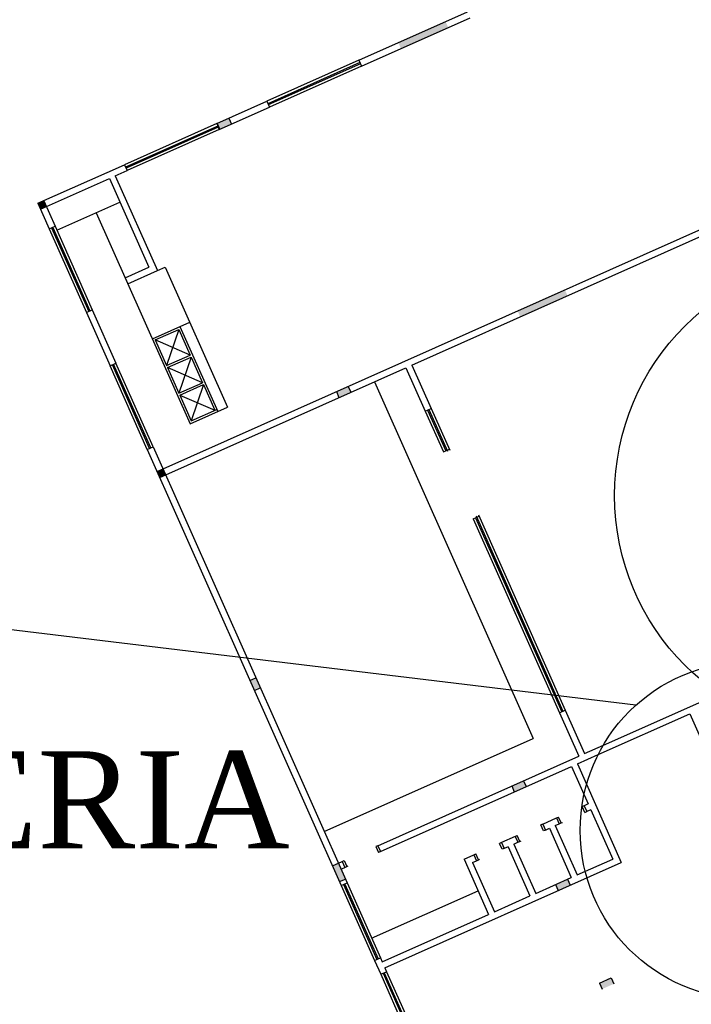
# Model space of a CAD drawing. Header units: millimetres. Extents: x 593 to 1794, y -180 to 570.
# Tile 65 of 71: x 1299 to 1315, y 367 to 390. Entities that reach past the tile are written whole.
import ezdxf

# ---------------------------------------------------------------- set-up
doc = ezdxf.new("R2010")
doc.units = ezdxf.units.MM
doc.header["$MEASUREMENT"] = 0
for name, color, linetype, lineweight in [('Layout - Marco Polo', 252, 'Continuous', 25), ('Linha de Chamada - Marco Polo', 1, 'Continuous', 25), ('Textos - Marco Polo', 143, 'Continuous', 25)]:
    doc.layers.add(name, color=color, linetype=linetype, lineweight=lineweight)
doc.styles.add('Dutch801RmBT', font='dutch.ttf')

msp = doc.modelspace()

# ---------------------------------------------------------------- hatches: boundary and pattern name
at = {"layer": 'Layout - Marco Polo', "linetype": 'Continuous'}
for points in [[(1309.355, 389.557), (1309.294, 389.694), (1308.197, 389.206), (1308.258, 389.069)], [(1304.33, 387.32), (1304.269, 387.457), (1303.995, 387.335), (1304.056, 387.198)], [(1300.036, 385.409), (1299.975, 385.546), (1299.838, 385.485), (1299.899, 385.348)], [(1312.12, 383.344), (1312.059, 383.481), (1310.963, 382.993), (1311.024, 382.856)], [(1307.095, 381.108), (1307.034, 381.245), (1306.76, 381.123), (1306.821, 380.986)], [(1302.603, 379.273), (1302.664, 379.136), (1302.801, 379.197), (1302.74, 379.334)], [(1304.997, 374.263), (1304.895, 374.492), (1304.758, 374.431), (1304.86, 374.202)], [(1311.162, 371.972), (1311.101, 372.109), (1310.826, 371.987), (1310.887, 371.85)], [(1306.969, 369.832), (1306.807, 370.198), (1306.67, 370.137), (1306.832, 369.771)], [(1312.178, 369.688), (1312.117, 369.825), (1311.843, 369.703), (1311.904, 369.566)], [(1312.86, 367.419), (1312.921, 367.282), (1313.195, 367.404), (1313.134, 367.541)]]:
    msp.add_hatch(color=256, dxfattribs=at).paths.add_polyline_path(points)

# ---------------------------------------------------------------- linework, layer by layer
at = {"layer": 'Layout - Marco Polo'}
for p, q in [((1307.284, 388.799), (1309.805, 389.921)), ((1307.345, 388.662), (1309.866, 389.784)), ((1307.284, 388.799), (1305.146, 387.848)), ((1307.308, 388.744), (1305.17, 387.793)), ((1307.32, 388.717), (1305.183, 387.765)), ((1307.284, 388.799), (1307.345, 388.662)), ((1307.345, 388.662), (1305.207, 387.711)), ((1303.986, 387.331), (1305.146, 387.848)), ((1305.146, 387.848), (1305.207, 387.711)), ((1304.047, 387.194), (1305.207, 387.711)), ((1303.986, 387.331), (1301.848, 386.38)), ((1303.986, 387.331), (1304.047, 387.194)), ((1303.995, 387.335), (1304.056, 387.198)), ((1304.269, 387.457), (1304.33, 387.32)), ((1304.01, 387.276), (1301.872, 386.325)), ((1304.022, 387.249), (1301.885, 386.297)), ((1304.047, 387.194), (1301.909, 386.243)), ((1308.511, 381.738), (1320.159, 386.923)), ((1299.838, 385.485), (1301.848, 386.38)), ((1301.635, 386.121), (1301.909, 386.243)), ((1301.848, 386.38), (1301.909, 386.243)), ((1302.603, 379.273), (1318.454, 386.328)), ((1299.899, 385.348), (1301.498, 386.06)), ((1301.498, 386.06), (1302.413, 384.004)), ((1301.635, 386.121), (1302.611, 383.928)), ((1299.838, 385.485), (1300.102, 384.891)), ((1299.975, 385.546), (1300.239, 384.952)), ((1300.28, 384.861), (1301.742, 385.511)), ((1301.194, 385.267), (1303.369, 380.38)), ((1300.102, 384.891), (1300.239, 384.952)), ((1300.102, 384.891), (1300.964, 382.954)), ((1300.157, 384.916), (1301.019, 382.979)), ((1300.185, 384.928), (1301.047, 382.991)), ((1300.239, 384.952), (1301.102, 383.015)), ((1301.865, 383.76), (1302.413, 384.004)), ((1301.926, 383.623), (1302.611, 383.928)), ((1302.611, 383.928), (1302.794, 384.009)), ((1302.794, 384.009), (1304.237, 380.766)), ((1301.865, 383.76), (1301.926, 383.623)), ((1300.964, 382.954), (1301.102, 383.015)), ((1301.102, 383.015), (1301.65, 381.782)), ((1300.964, 382.954), (1301.513, 381.721)), ((1302.495, 382.344), (1303.363, 382.73)), ((1302.561, 382.319), (1303.109, 382.563)), ((1303.109, 382.563), (1302.825, 381.725)), ((1303.109, 382.563), (1303.373, 381.969)), ((1303.134, 382.629), (1304.009, 380.664)), ((1303.373, 381.969), (1302.561, 382.319)), ((1302.561, 382.319), (1302.825, 381.725)), ((1302.825, 381.725), (1303.373, 381.969)), ((1302.846, 381.679), (1303.394, 381.923)), ((1303.394, 381.923), (1303.11, 381.085)), ((1303.394, 381.923), (1303.658, 381.329)), ((1301.513, 381.721), (1301.65, 381.782)), ((1302.376, 379.784), (1301.513, 381.721)), ((1302.43, 379.809), (1301.568, 381.745)), ((1302.458, 379.821), (1301.596, 381.758)), ((1302.513, 379.845), (1301.65, 381.782)), ((1302.664, 379.136), (1308.374, 381.677)), ((1303.658, 381.329), (1302.846, 381.679)), ((1302.846, 381.679), (1303.11, 381.085)), ((1308.374, 381.677), (1308.821, 380.672)), ((1308.511, 381.738), (1308.959, 380.733)), ((1303.11, 381.085), (1303.658, 381.329)), ((1303.13, 381.04), (1303.678, 381.284)), ((1303.678, 381.284), (1303.395, 380.446)), ((1303.678, 381.284), (1303.943, 380.69)), ((1307.034, 381.245), (1307.095, 381.108)), ((1307.643, 381.352), (1311.323, 373.084)), ((1303.13, 381.04), (1303.943, 380.69)), ((1303.13, 381.04), (1303.395, 380.446)), ((1306.76, 381.123), (1306.821, 380.986)), ((1303.369, 380.38), (1304.237, 380.766)), ((1303.395, 380.446), (1303.988, 380.71)), ((1308.821, 380.672), (1308.959, 380.733)), ((1308.876, 380.696), (1309.297, 379.75)), ((1308.904, 380.709), (1309.335, 379.74)), ((1308.959, 380.733), (1309.39, 379.765)), ((1308.821, 380.672), (1309.243, 379.726)), ((1302.376, 379.784), (1302.513, 379.845)), ((1302.376, 379.784), (1306.873, 369.68)), ((1302.513, 379.845), (1307.01, 369.741)), ((1309.243, 379.726), (1309.38, 379.787)), ((1309.932, 378.178), (1310.069, 378.239)), ((1309.986, 378.202), (1311.987, 373.708)), ((1310.002, 378.242), (1312.014, 373.72)), ((1310.056, 378.266), (1312.069, 373.744)), ((1309.932, 378.178), (1311.932, 373.683)), ((1312.951, 372.932), (1317.107, 374.783)), ((1304.758, 374.431), (1304.895, 374.492)), ((1304.86, 374.202), (1304.997, 374.263)), ((1311.932, 373.683), (1312.069, 373.744)), ((1311.932, 373.683), (1312.38, 372.678)), ((1312.069, 373.744), (1312.517, 372.739)), ((1312.833, 372.716), (1314.953, 373.659)), ((1314.953, 373.659), (1317.474, 367.995)), ((1306.481, 370.929), (1311.323, 373.084)), ((1312.349, 372.5), (1312.833, 372.716)), ((1312.517, 372.739), (1312.951, 372.932)), ((1307.72, 370.604), (1312.38, 372.678)), ((1312.349, 372.5), (1313.366, 370.216)), ((1307.781, 370.467), (1312.212, 372.439)), ((1312.212, 372.439), (1312.598, 371.572)), ((1311.101, 372.109), (1311.162, 371.972)), ((1310.826, 371.987), (1310.887, 371.85)), ((1312.598, 371.572), (1312.507, 371.531)), ((1312.507, 371.531), (1312.461, 371.511)), ((1312.522, 371.374), (1312.461, 371.511)), ((1312.507, 371.531), (1312.568, 371.394)), ((1312.522, 371.374), (1312.568, 371.394)), ((1312.659, 371.435), (1312.568, 371.394)), ((1312.659, 371.435), (1313.168, 370.293)), ((1311.548, 371.104), (1311.868, 371.246)), ((1311.868, 371.246), (1311.913, 371.267)), ((1311.868, 371.246), (1311.929, 371.109)), ((1311.974, 371.13), (1311.913, 371.267)), ((1311.929, 371.109), (1311.974, 371.13)), ((1311.974, 371.13), (1312.002, 371.142)), ((1311.548, 371.104), (1311.502, 371.084)), ((1311.563, 370.947), (1311.502, 371.084)), ((1311.548, 371.104), (1311.609, 370.967)), ((1311.609, 370.967), (1311.563, 370.947)), ((1311.609, 370.967), (1311.7, 371.008)), ((1311.7, 371.008), (1312.208, 369.866)), ((1311.837, 371.069), (1311.929, 371.109)), ((1311.837, 371.069), (1312.346, 369.927)), ((1310.589, 370.677), (1310.543, 370.657)), ((1310.908, 370.819), (1310.589, 370.677)), ((1310.589, 370.677), (1310.65, 370.54)), ((1310.878, 370.642), (1310.969, 370.682)), ((1310.908, 370.819), (1310.954, 370.84)), ((1310.908, 370.819), (1310.969, 370.682)), ((1311.015, 370.703), (1310.954, 370.84)), ((1310.969, 370.682), (1311.015, 370.703)), ((1311.015, 370.703), (1311.042, 370.715)), ((1307.72, 370.604), (1307.675, 370.584)), ((1307.675, 370.584), (1307.736, 370.447)), ((1307.72, 370.604), (1307.781, 370.467)), ((1307.781, 370.467), (1307.736, 370.447)), ((1310.604, 370.52), (1310.543, 370.657)), ((1310.65, 370.54), (1310.604, 370.52)), ((1310.741, 370.581), (1310.65, 370.54)), ((1310.741, 370.581), (1311.249, 369.439)), ((1310.878, 370.642), (1311.386, 369.5)), ((1306.67, 370.137), (1306.898, 370.238)), ((1306.898, 370.238), (1306.944, 370.259)), ((1306.898, 370.238), (1306.959, 370.101)), ((1306.944, 370.259), (1307.005, 370.122)), ((1307.884, 367.777), (1313.366, 370.216)), ((1309.721, 370.291), (1309.949, 370.392)), ((1309.721, 370.291), (1310.29, 369.012)), ((1309.919, 370.215), (1310.01, 370.255)), ((1309.919, 370.215), (1310.427, 369.073)), ((1309.949, 370.392), (1309.995, 370.413)), ((1309.949, 370.392), (1310.01, 370.255)), ((1310.056, 370.276), (1309.995, 370.413)), ((1310.01, 370.255), (1310.056, 370.276)), ((1310.056, 370.276), (1310.083, 370.288)), ((1312.346, 369.927), (1313.168, 370.293)), ((1306.868, 370.061), (1306.959, 370.101)), ((1306.959, 370.101), (1307.005, 370.122)), ((1307.005, 370.122), (1307.032, 370.134)), ((1306.832, 369.771), (1306.969, 369.832)), ((1311.386, 369.5), (1312.208, 369.866)), ((1312.117, 369.825), (1312.178, 369.688)), ((1306.873, 369.68), (1307.01, 369.741)), ((1306.873, 369.68), (1307.646, 367.944)), ((1306.928, 369.704), (1307.7, 367.968)), ((1306.955, 369.716), (1307.728, 367.981)), ((1307.01, 369.741), (1307.783, 368.005)), ((1307.579, 368.462), (1310.046, 369.56)), ((1311.843, 369.703), (1311.904, 369.566)), ((1310.427, 369.073), (1311.249, 369.439)), ((1307.823, 367.914), (1310.29, 369.012)), ((1307.646, 367.944), (1307.783, 368.005)), ((1307.646, 367.944), (1307.788, 367.624)), ((1307.783, 368.005), (1307.823, 367.914)), ((1307.884, 367.777), (1307.925, 367.685)), ((1307.788, 367.624), (1307.925, 367.685)), ((1307.788, 367.624), (1308.561, 365.888)), ((1307.843, 367.649), (1308.615, 365.913)), ((1307.87, 367.661), (1308.643, 365.925)), ((1307.925, 367.685), (1308.698, 365.949)), ((1312.86, 367.419), (1313.134, 367.541)), ((1313.134, 367.541), (1313.195, 367.404)), ((1312.86, 367.419), (1312.921, 367.282))]:
    msp.add_line(p, q, dxfattribs=at)
at = {"layer": 'Linha de Chamada - Marco Polo'}
msp.add_line((1313.704, 373.857), (1170.871, 391.091), dxfattribs=at)
at = {"layer": 'Linha de Chamada - Marco Polo', "color": 1}
msp.add_circle((1318.766, 378.715), 5.554, dxfattribs=at)
at = {"layer": 'Linha de Chamada - Marco Polo'}
msp.add_circle((1316.32, 370.957), 3.906, dxfattribs=at)

# ---------------------------------------------------------------- texts
at = {"layer": 'Textos - Marco Polo', "lineweight": 5, "insert": (1283.407, 370.49), "char_height": 2.25, "width": 21.6, "attachment_point": 7, "line_spacing_factor": 0.9, "style": 'Dutch801RmBT'}
msp.add_mtext('LAVANDERIA', dxfattribs=at)

doc.saveas('drawing.dxf')
